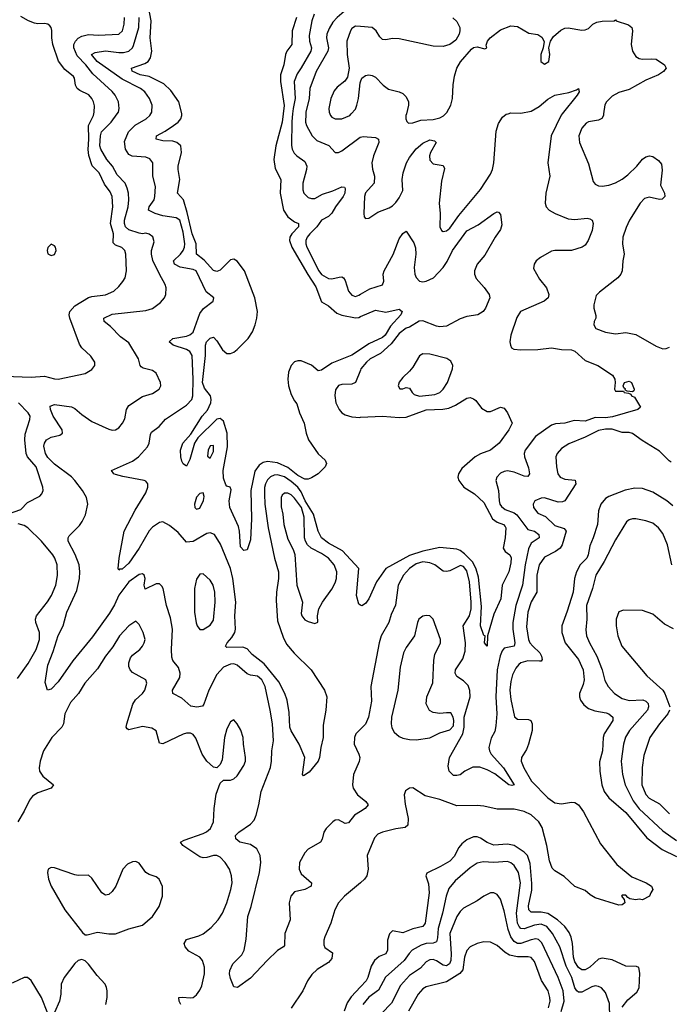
# Model space of a CAD drawing. Header units: inches. Extents: x 1649636 to 1815363, y 506543 to 641975.
# Tile 132 of 256: x 1687983 to 1691828, y 584730 to 590556. Entities that reach past the tile are written whole.
import ezdxf

# ---------------------------------------------------------------- set-up
doc = ezdxf.new("R2010")
doc.units = ezdxf.units.IN
doc.header["$MEASUREMENT"] = 0
for name, color, linetype in [('B6588', 7, 'Continuous'), ('B6589', 7, 'Continuous'), ('B6598', 7, 'Continuous'), ('B6599', 7, 'Continuous')]:
    doc.layers.add(name, color=color, linetype=linetype)

msp = doc.modelspace()

# ---------------------------------------------------------------- linework, layer by layer
at = {"layer": 'B6588', "color": 5}
for points, elevation in [([(1687892.2, 588447.8), (1688050, 588440.9), (1688130, 588447.5), (1688190, 588431), (1688210, 588430.2), (1688370, 588463.6), (1688410, 588486), (1688427.6, 588510), (1688427.8, 588530), (1688404.9, 588564.9), (1688350, 588614.8), (1688336.3, 588636.3), (1688280.4, 588790), (1688276.4, 588810), (1688279.5, 588830), (1688310, 588863.8), (1688390, 588912.1), (1688410, 588919.5), (1688491.6, 588928.4), (1688539.7, 588950), (1688570, 588976.9), (1688593.5, 589006.5), (1688607.9, 589030), (1688616.2, 589070), (1688610.7, 589170), (1688604.5, 589190), (1688587.9, 589207.9), (1688550, 589222.3), (1688536.7, 589236.7), (1688537.4, 589290), (1688521.5, 589350), (1688533.9, 589450), (1688529.9, 589510), (1688517.8, 589537.8), (1688484.2, 589584.2), (1688452.8, 589650), (1688412.5, 589692.5), (1688392, 589752), (1688388.4, 589788.4), (1688393.1, 589850), (1688389.9, 589930), (1688419.5, 589990), (1688422.1, 590000)], 380), ([(1690000, 585872.2), (1689965.8, 585850), (1689930, 585805.1), (1689910, 585801.1), (1689870, 585822.7), (1689850, 585819.8), (1689836.5, 585810), (1689797.2, 585770), (1689783.8, 585750), (1689772.6, 585707.4), (1689763.1, 585690), (1689690.7, 585649.3), (1689670, 585627.6), (1689639.8, 585570), (1689637.7, 585530), (1689650, 585503.2), (1689710.5, 585450), (1689708.2, 585430), (1689670.6, 585410), (1689610, 585396.2), (1689588.3, 585370), (1689577.4, 585330), (1689584.7, 585230), (1689552.5, 585150), (1689550, 585079), (1689544, 585070), (1689510, 585048.2), (1689448.7, 584990), (1689350, 584885.1), (1689272, 584830), (1689250, 584833.2), (1689230, 584884), (1689225.3, 584910), (1689227.1, 584930), (1689245.3, 584970), (1689297, 585023), (1689311.5, 585050), (1689323.3, 585116.7), (1689333.4, 585250), (1689353.9, 585310), (1689402.6, 585510), (1689410.4, 585570), (1689407.1, 585610), (1689386.8, 585650), (1689350, 585675.6), (1689287, 585690), (1689263, 585710), (1689261.3, 585730), (1689280.7, 585750), (1689350, 585795.8), (1689370, 585820.9), (1689383.4, 585850), (1689399.3, 585910), (1689413, 585990), (1689468, 586132), (1689474.5, 586170), (1689475.4, 586230), (1689485.8, 586290), (1689479.9, 586390), (1689466.5, 586470), (1689435.5, 586610), (1689417.3, 586650), (1689390, 586671.4), (1689350, 586677.3), (1689330, 586685), (1689270, 586736.5), (1689250, 586744.1), (1689230, 586743.4), (1689190, 586725.2), (1689150, 586682), (1689102.6, 586590), (1689073.8, 586506.2), (1689065.7, 586494.3), (1689032, 586488), (1688995.5, 586495.5), (1688942.1, 586542.1), (1688889.8, 586569.8), (1688888.5, 586590), (1688930, 586664), (1688932.8, 586690), (1688922.4, 586722.4), (1688890, 586765.2), (1688884.1, 586784.1), (1688881.1, 586830), (1688887.2, 586950), (1688876.4, 587016.4), (1688853, 587090), (1688831.6, 587190), (1688824.8, 587204.8), (1688810, 587218.8), (1688790, 587218.9), (1688725.9, 587185.9), (1688720.4, 587210), (1688725.4, 587250), (1688719.5, 587270), (1688710, 587276.9), (1688690, 587274.5), (1688630, 587230.7), (1688570, 587150.5), (1688545, 587095), (1688514.4, 587045.6), (1688414.3, 586905.7), (1688297.4, 586762.6), (1688210, 586637.6), (1688170, 586594.7), (1688147.3, 586590), (1688134.7, 586634.7), (1688150, 586736.3), (1688181.2, 586818.8), (1688210, 586912.7), (1688239.8, 586970), (1688261.5, 587050), (1688320.5, 587179.5), (1688336.5, 587250), (1688339.1, 587290), (1688334.5, 587330), (1688311.8, 587391.8), (1688269, 587470), (1688269.8, 587490), (1688276.8, 587503.2), (1688336.8, 587563.2), (1688353.7, 587586.3), (1688372.4, 587627.6), (1688386.8, 587690), (1688378, 587730), (1688354.8, 587770), (1688310, 587830.8), (1688290, 587851.6), (1688190, 587926.9), (1688150, 587966.5), (1688135.2, 587990), (1688126.8, 588033.3), (1688129.3, 588050.7), (1688141, 588070), (1688170, 588086.7), (1688221.2, 588098.8), (1688235.6, 588110), (1688234.6, 588130), (1688180.8, 588210), (1688165, 588250), (1688164, 588270), (1688190, 588279.3), (1688290, 588266.2), (1688310, 588256.5), (1688350, 588221.3), (1688410, 588179.6), (1688510, 588132.7), (1688530, 588128.4), (1688550, 588130.5), (1688570, 588142), (1688591.7, 588168.3), (1688604.6, 588195.4), (1688616.1, 588250), (1688630, 588274.6), (1688710, 588327.7), (1688770, 588344.9), (1688809.6, 588370), (1688819.2, 588390), (1688817.4, 588410), (1688790, 588465.3), (1688770, 588480.2), (1688714.5, 588494.5), (1688702.7, 588502.7), (1688696.8, 588510), (1688687.1, 588550), (1688630, 588643.5), (1688580.5, 588680.5), (1688521, 588741), (1688482.9, 588770), (1688480.7, 588790), (1688530, 588813.4), (1688730, 588835.2), (1688770, 588847.1), (1688817.3, 588882.7), (1688839.6, 588910), (1688848.2, 588930), (1688849.7, 588970), (1688845.1, 588990), (1688809.7, 589050), (1688771.6, 589131.6), (1688763.1, 589170), (1688764, 589190), (1688778.2, 589241.8), (1688771.2, 589271.2), (1688750, 589286.9), (1688730, 589293.3), (1688710, 589289.5), (1688690, 589293.6), (1688630, 589313.8), (1688608.8, 589330), (1688603.2, 589350), (1688603.7, 589370), (1688624.3, 589450), (1688628.8, 589490), (1688626.9, 589530), (1688620.2, 589560.2), (1688606.9, 589590), (1688559.2, 589639.2), (1688531.9, 589690), (1688498.1, 589730), (1688463.6, 589790), (1688456.7, 589810), (1688460.5, 589870), (1688467.5, 589892.5), (1688524.3, 589950), (1688560.5, 590000)], 360), ([(1690000, 587091.7), (1689990, 587097.2), (1689977.6, 587150), (1689989.9, 587310), (1689894.3, 587414.3), (1689810, 587459.9), (1689770, 587491.5), (1689750.6, 587530), (1689721.4, 587630), (1689672.1, 587710), (1689650, 587762.5), (1689628.6, 587790), (1689590, 587824.6), (1689550, 587851.7), (1689510, 587862.5), (1689490, 587860.9), (1689468.3, 587851.7), (1689450, 587833.3), (1689438.2, 587810), (1689432.4, 587787.6), (1689431.5, 587748.5), (1689435, 587690), (1689454.8, 587550), (1689490.4, 587370.4), (1689514.7, 587290), (1689514.6, 587250), (1689503.1, 587170), (1689501, 587119), (1689510, 586998.7), (1689541.9, 586901.9), (1689561.5, 586861.5), (1689607.4, 586807.4), (1689708.4, 586710), (1689787.2, 586590), (1689800.3, 586550), (1689795.3, 586470), (1689778.7, 586381.3), (1689780.2, 586310), (1689765.4, 586250), (1689758, 586190), (1689750, 586169.5), (1689695.6, 586104.4), (1689663.1, 586083.1), (1689658, 586090), (1689671.3, 586191.3), (1689636.8, 586270), (1689590, 586348), (1689581.3, 586370), (1689577.4, 586457.4), (1689565.4, 586530), (1689551.6, 586570), (1689517.6, 586637.6), (1689430, 586744.6), (1689359.7, 586799.7), (1689330, 586833.8), (1689303.7, 586843.7), (1689210, 586842), (1689200.4, 586850), (1689212, 586870), (1689239.6, 586900.4), (1689256.7, 586930), (1689260.9, 586950), (1689257.5, 587030), (1689261.9, 587110), (1689244, 587250), (1689230, 587308.6), (1689172.2, 587452.2), (1689135.3, 587510), (1689110, 587521), (1689090, 587515.9), (1689010, 587469.8), (1688970, 587464.2), (1688921.6, 587521.6), (1688870, 587564.1), (1688830, 587586.1), (1688810, 587582), (1688770, 587554.1), (1688748.6, 587531.4), (1688690.1, 587430), (1688630, 587341.5), (1688590, 587305), (1688574.6, 587305.4), (1688570, 587299), (1688566.3, 587310), (1688572.1, 587370), (1688602.4, 587530), (1688665.6, 587654.4), (1688730, 587756.5), (1688741.7, 587790), (1688741.6, 587810), (1688730, 587826), (1688719.3, 587830), (1688592.6, 587852.6), (1688550, 587864.4), (1688539.5, 587870), (1688527, 587890), (1688650, 587944.6), (1688686.6, 587970), (1688740.3, 588030), (1688749.8, 588050), (1688757, 588103), (1688763.4, 588116.6), (1688807.8, 588150), (1688846.4, 588193.6), (1688970, 588275.3), (1689002.7, 588310), (1689008.4, 588331.6), (1689010.3, 588430), (1689003, 588570), (1688990, 588592.9), (1688970, 588604.2), (1688892.4, 588630), (1688867, 588650), (1688889.4, 588670), (1688970, 588684.2), (1688990, 588690.8), (1689010, 588707.5), (1689050, 588817.7), (1689071.6, 588848.4), (1689127.6, 588890), (1689132.3, 588910), (1689086.6, 588946.6), (1689027, 589070), (1689010, 589079.1), (1688932, 589092), (1688898.9, 589110), (1688893.3, 589130), (1688935.6, 589170), (1688951.3, 589190), (1688958.6, 589210), (1688960.2, 589230), (1688950, 589298.4), (1688930, 589369.8), (1688910, 589385), (1688830, 589396.1), (1688785.4, 589410), (1688745.1, 589430), (1688748.9, 589450), (1688779.8, 589490), (1688783.7, 589510), (1688786, 589570), (1688770.9, 589630), (1688770.8, 589710), (1688753.4, 589733.4), (1688730, 589742.8), (1688648.7, 589748.7), (1688630, 589758.9), (1688609.3, 589790), (1688603.3, 589836.7), (1688626.2, 589893.8), (1688666.8, 589933.2), (1688731.1, 589970), (1688753.3, 589990), (1688759.2, 590000)], 340), ([(1690000, 588604.5), (1689950, 588571), (1689830, 588523.9), (1689770, 588483), (1689750, 588479.3), (1689710, 588511.6), (1689650, 588537.6), (1689630, 588537.4), (1689610, 588531.1), (1689589, 588510), (1689573.4, 588470), (1689569.4, 588430), (1689574.3, 588390), (1689590, 588338), (1689610, 588300.5), (1689624.2, 588284.2), (1689638.7, 588230), (1689667.4, 588170), (1689678.9, 588110), (1689693.1, 588070), (1689750, 587988), (1689790.6, 587950), (1689798.4, 587930), (1689790.3, 587910), (1689750.1, 587869.9), (1689710, 587846.6), (1689690, 587838.6), (1689670, 587837), (1689630, 587859.9), (1689570, 587907.5), (1689510, 587934.2), (1689450, 587943.2), (1689423.6, 587936.4), (1689399.6, 587920.4), (1689375, 587885), (1689351, 587770), (1689356, 587604), (1689350, 587478), (1689330, 587419), (1689310, 587415.3), (1689290, 587438), (1689284.4, 587530), (1689278.3, 587558.3), (1689226, 587670), (1689223.5, 587710), (1689234.3, 587774.3), (1689229.5, 587789.5), (1689210, 587795.6), (1689203.6, 587803.6), (1689190, 587844), (1689188, 587890), (1689213.3, 588030), (1689210.9, 588110), (1689190, 588180.2), (1689170, 588196.6), (1689150, 588193.5), (1689037.5, 588082.5), (1689017.5, 588050), (1688990, 587954), (1688970, 587914.5), (1688950, 587929.2), (1688943.5, 587943.5), (1688936.9, 587970), (1688935.1, 588010), (1688948.9, 588050), (1688995.1, 588104.9), (1689062.2, 588210), (1689094.2, 588245.8), (1689114.9, 588290), (1689116.8, 588310), (1689112.4, 588330), (1689076.8, 588376.8), (1689065.9, 588410), (1689083, 588570), (1689082.9, 588630), (1689088.9, 588650), (1689110, 588672.9), (1689130, 588678.3), (1689150, 588656.1), (1689183.2, 588603.2), (1689210, 588581.7), (1689230, 588580.4), (1689250, 588589.1), (1689270, 588605.7), (1689334.6, 588670), (1689360.3, 588710), (1689377.4, 588750), (1689387.1, 588790), (1689389.9, 588830), (1689375.6, 588910), (1689314.6, 589070), (1689270, 589128.6), (1689250, 589140.2), (1689230, 589136.1), (1689170, 589074.5), (1689150, 589066.6), (1689130, 589071.9), (1689074.2, 589134.2), (1689030.5, 589170), (1689027, 589230), (1689004.5, 589290), (1688974.8, 589414.8), (1688951.9, 589490), (1688917.7, 589530), (1688931.1, 589610), (1688920.9, 589670), (1688921.5, 589690), (1688940.4, 589770), (1688936, 589810), (1688914, 589830), (1688890, 589837.8), (1688830, 589840.5), (1688791.3, 589850), (1688792.3, 589870), (1688843.2, 589896.8), (1688892.9, 589930), (1688920.2, 589950), (1688936.8, 589970), (1688942.4, 589990), (1688942, 590000)], 320), ([(1689542.7, 590000), (1689536.7, 589950), (1689500.1, 589810), (1689487.9, 589730), (1689496.2, 589676.2), (1689528.4, 589610), (1689524.6, 589530), (1689544, 589430), (1689570.2, 589390), (1689610, 589361.2), (1689634, 589350), (1689632.9, 589330), (1689593.3, 589290), (1689582.3, 589270), (1689580.7, 589250), (1689594.7, 589210), (1689689, 589049), (1689736.7, 588976.7), (1689770, 588887.3), (1689810, 588863.2), (1689860.8, 588820.8), (1689890, 588808.4), (1689970, 588792.8), (1689990, 588795.2), (1690000, 588799.4)], 320), ([(1689598.5, 590000), (1689594.2, 589954.2), (1689591.2, 589811.2), (1689595.7, 589790), (1689607.1, 589767.1), (1689622.8, 589750), (1689670, 589717.1), (1689682.1, 589690), (1689681.6, 589670), (1689659.8, 589590), (1689658.3, 589550), (1689664.6, 589530), (1689690, 589503.6), (1689710, 589497.6), (1689730, 589498.5), (1689776.4, 589523.6), (1689836.8, 589543.2), (1689890, 589566.9), (1689906.2, 589566.2), (1689910, 589558), (1689907.2, 589530), (1689897.3, 589510), (1689852.4, 589450), (1689830, 589410.8), (1689810, 589392.8), (1689770, 589369.8), (1689741.5, 589330), (1689700.6, 589290), (1689685.2, 589270), (1689677.1, 589250), (1689677.3, 589230), (1689683.6, 589210), (1689753.3, 589070), (1689770, 589048.2), (1689810, 589024.8), (1689830, 589022.7), (1689873.9, 589033.9), (1689890, 589034.8), (1689898.9, 589030), (1689910, 589012.7), (1689930.1, 588950.1), (1689950, 588925.5), (1689970, 588919.3), (1689990, 588925.7), (1690000, 588931.5)], 340), ([(1689676.6, 590000), (1689675.8, 589950), (1689680.2, 589930), (1689713.4, 589870), (1689741.6, 589841.6), (1689812.8, 589812.8), (1689850, 589770.3), (1689870, 589770.2), (1689890, 589779.7), (1689998.1, 589861.9), (1690000, 589862.2)], 360), ([(1689818.4, 590000), (1689822.6, 589990), (1689830, 589980.4), (1689850, 589968.9), (1689890, 589970.2), (1689937.3, 589990), (1689945.9, 590000)], 380), ([(1690000, 588483.4), (1689970, 588409.6), (1689950, 588399.7), (1689890, 588398.7), (1689870, 588391), (1689853, 588367), (1689847.8, 588332.2), (1689853.5, 588290), (1689873.8, 588250), (1689890.2, 588230), (1689910, 588217.6), (1689950, 588205.7), (1689996.5, 588203.5), (1690000, 588203.8)], 340), ([(1687910.8, 587630), (1687990, 587659.2), (1688030, 587699.7), (1688102.3, 587737.7), (1688114.3, 587750), (1688121.5, 587770), (1688119.8, 587790), (1688080.8, 587910), (1688029.6, 587969.6), (1688020.7, 587990), (1688014.1, 588070), (1688015.9, 588104.1), (1688044, 588190), (1688044.4, 588210), (1688033.5, 588230), (1687976.5, 588290)], 380), ([(1687970, 586658.6), (1688033.1, 586746.9), (1688079.6, 586830), (1688100.2, 586890), (1688099.4, 586930), (1688078.4, 586990), (1688076.1, 587010), (1688081.8, 587030), (1688147.6, 587112.4), (1688170.4, 587149.6), (1688197.4, 587210), (1688207.1, 587267.1), (1688203.9, 587330), (1688191.4, 587370), (1688179.4, 587390), (1688111.8, 587470), (1688030.6, 587550.6), (1688010, 587564.5), (1687973.4, 587573.4)], 380), ([(1688936.2, 584730), (1688927.1, 584750), (1688926, 584770), (1688946.4, 584773.6), (1688992.1, 584767.9), (1689010, 584771.4), (1689030, 584786), (1689050, 584814), (1689061.1, 584838.9), (1689077.3, 584910), (1689077.5, 584950), (1689066, 584990), (1689049.7, 585010), (1688984.3, 585044.3), (1688963.1, 585070), (1688956.4, 585090), (1688970, 585113.8), (1689044.4, 585135.6), (1689070, 585148), (1689115.7, 585184.3), (1689158.8, 585230), (1689184.4, 585270), (1689208.8, 585330), (1689233.1, 585410), (1689239.8, 585450), (1689236.4, 585490), (1689224.2, 585530), (1689198.7, 585570), (1689170, 585600.4), (1689150, 585611.7), (1689130, 585610.8), (1689090, 585598.7), (1689070, 585597.2), (1689050, 585602.2), (1688948.5, 585670), (1688934, 585690), (1688957.5, 585702.5), (1689070, 585741.2), (1689089.4, 585750.6), (1689111.6, 585770), (1689129.8, 585810), (1689135, 585890), (1689147, 585973), (1689170, 586038.8), (1689190, 586056.3), (1689230, 586057.6), (1689250, 586065.3), (1689270, 586083.1), (1689310, 586143.8), (1689318.7, 586170), (1689319.8, 586190), (1689307.3, 586270), (1689306.6, 586310), (1689291.9, 586351.9), (1689270, 586389.3), (1689250, 586413.2), (1689230, 586401.2), (1689210, 586359.5), (1689195.6, 586310), (1689182.2, 586177.8), (1689170, 586149.2), (1689150, 586129.4), (1689130, 586133.3), (1689090, 586169.8), (1689064.1, 586210), (1689025.4, 586305.4), (1689010, 586327.3), (1688995, 586335), (1688970, 586334.7), (1688950, 586328), (1688830, 586271), (1688810, 586275.1), (1688790, 586349.3), (1688764.5, 586364.5), (1688710, 586373.3), (1688630, 586353.6), (1688620.1, 586360.1), (1688613.6, 586370), (1688616.8, 586390), (1688652.7, 586507.3), (1688668.2, 586531.8), (1688709.8, 586570), (1688723.8, 586590), (1688735.9, 586630), (1688730, 586651.1), (1688650, 586694), (1688636.8, 586710), (1688629.8, 586730), (1688629.8, 586750.2), (1688639.3, 586780.7), (1688650, 586795.8), (1688693.3, 586830), (1688709.6, 586850), (1688720.7, 586870), (1688725.1, 586890), (1688713, 586930), (1688690, 586978), (1688670, 586996.9), (1688630, 586969.8), (1688574, 586910), (1688534.5, 586845.5), (1688490, 586789.7), (1688443.9, 586716.1), (1688369.2, 586630.8), (1688331.5, 586570), (1688283.8, 586516.2), (1688250.8, 586450), (1688242.7, 586390), (1688232.4, 586370), (1688172.9, 586310), (1688124.4, 586230), (1688103.7, 586170), (1688098, 586130), (1688100.2, 586110), (1688120.3, 586080.3), (1688183.1, 586030), (1688170.3, 586010), (1688090, 585981.5), (1688058.6, 585961.4), (1688041.1, 585938.9), (1688010, 585872.6), (1687971.1, 585810)], 380), ([(1690000, 586357.8), (1689972.2, 586330), (1689964.9, 586310), (1689963.1, 586270), (1689991, 586211), (1689995.9, 586190), (1689992.9, 586167.1), (1689959, 586090), (1689952.9, 586030), (1689957.4, 586010), (1689983.1, 585970), (1690000, 585956.5)], 360), ([(1690000, 585449.5), (1689906.2, 585370), (1689871.1, 585330), (1689849, 585290), (1689825.7, 585210), (1689789.5, 585130.5), (1689783.5, 585110), (1689783.3, 585083.3), (1689790, 585066.5), (1689834.6, 585034.6), (1689830, 585000.7), (1689810, 584977.6), (1689744.4, 584935.6), (1689712.6, 584907.4), (1689687.5, 584870), (1689658.3, 584810), (1689590, 584708.3)], 380), ([(1688492, 584730), (1688500.2, 584770), (1688501.5, 584810), (1688496.8, 584830), (1688489.8, 584850), (1688440.8, 584900.8), (1688390, 584968), (1688370, 584987.6), (1688350, 584996.2), (1688330, 584989.6), (1688310, 584971.6), (1688245.7, 584890), (1688228.9, 584850), (1688226.3, 584790), (1688218.9, 584750), (1688190, 584681.2)], 420), ([(1688150, 584675.3), (1688113, 584770), (1688050, 584871.8), (1688030, 584889.6), (1688010, 584888.2), (1687942.1, 584857.9), (1687830, 584832.4), (1687799.5, 584839.5), (1687730, 584890.9), (1687710, 584895.1), (1687690, 584888), (1687670.4, 584870), (1687657.4, 584850), (1687651.8, 584830), (1687651.8, 584810), (1687659.6, 584790), (1687684, 584744), (1687738, 584610)], 420), ([(1690000, 584834), (1689944.5, 584775.5), (1689920.8, 584739.2), (1689903.8, 584690)], 420)]:
    msp.add_lwpolyline(points, dxfattribs=dict(at, elevation=elevation))
for points, elevation in [([(1688170, 589229.2), (1688150, 589208.7), (1688145.3, 589190), (1688150, 589171.3), (1688170, 589161.6), (1688190, 589167.3), (1688199.3, 589190), (1688195.1, 589210), (1688190, 589219)], 420), ([(1689130, 588036), (1689110, 588034), (1689098, 588010), (1689094, 587974), (1689110, 587962), (1689130, 588001)], 340), ([(1689070, 587757.2), (1689050, 587753.6), (1689030, 587731.5), (1689017.2, 587690), (1689019.6, 587670), (1689030, 587660.2), (1689050, 587666.4), (1689070.9, 587710.9), (1689074.5, 587734.5)], 340), ([(1689570, 587754.7), (1689550, 587754.5), (1689536.9, 587743.1), (1689530.1, 587729.9), (1689530, 587674.8), (1689541, 587630), (1689545.7, 587570), (1689570, 587482), (1689602.5, 587422.5), (1689611.9, 587391.9), (1689622.7, 587210), (1689656.5, 587110), (1689650, 587042), (1689653, 587030), (1689670, 587006.4), (1689690, 586995.5), (1689730, 586984.7), (1689748, 586992), (1689745.2, 587030), (1689753.6, 587070), (1689774.7, 587110), (1689830, 587187), (1689850, 587224.9), (1689858.4, 587250), (1689859.9, 587290), (1689843.7, 587330), (1689810, 587369.8), (1689770, 587397.2), (1689709.2, 587429.2), (1689685.7, 587450), (1689674, 587470), (1689669.8, 587489.8), (1689667.4, 587612.6), (1689650.7, 587670), (1689610, 587725.4), (1689590, 587744.5)], 360), ([(1689070, 587278), (1689050, 587276), (1689030, 587245.6), (1689017.9, 587190), (1689018.3, 587050), (1689027.8, 586987.8), (1689033.7, 586970), (1689049.1, 586949.1), (1689070, 586948.8), (1689110, 586974.4), (1689130, 587004), (1689140.3, 587110), (1689137.3, 587170), (1689127.7, 587210), (1689110, 587240.5)], 360), ([(1688670, 585575.3), (1688650, 585574.2), (1688620.6, 585559.4), (1688593.6, 585530), (1688551.4, 585428.6), (1688530, 585398), (1688510, 585380.5), (1688490, 585376.3), (1688470, 585389.7), (1688410, 585477.2), (1688390, 585494.5), (1688330, 585492.3), (1688310, 585496.1), (1688190, 585537.6), (1688170, 585539.3), (1688150.7, 585529.3), (1688148, 585510), (1688153.7, 585470), (1688170.3, 585430), (1688250, 585288.5), (1688355.1, 585155.1), (1688370, 585142), (1688381.6, 585141.6), (1688443.6, 585156.4), (1688510, 585146.7), (1688550, 585148.2), (1688630, 585177.7), (1688710, 585199.1), (1688770, 585250.3), (1688807.9, 585310), (1688829, 585370), (1688828.3, 585428.3), (1688808.2, 585470), (1688790, 585484.8), (1688750, 585497.8), (1688730, 585509.8), (1688690, 585565.7)], 420)]:
    msp.add_lwpolyline(points, close=True, dxfattribs=dict(at, elevation=elevation))
at = {"layer": 'B6589', "color": 5}
for points, elevation in [([(1688942, 590000), (1688941.6, 590010), (1688925.6, 590070), (1688878.1, 590138.1), (1688836.2, 590176.2), (1688750, 590220.4), (1688695.8, 590230), (1688648, 590252), (1688644.2, 590270), (1688723.5, 590296.5), (1688742.9, 590310), (1688756.9, 590330), (1688764.8, 590370), (1688756.3, 590450), (1688760.6, 590550), (1688719.1, 590770)], 320), ([(1690000, 590660.9), (1689999.5, 590660.5), (1689931.7, 590628.3), (1689862.7, 590570), (1689837.3, 590542.7), (1689815.4, 590504.6), (1689801.3, 590470), (1689798.8, 590450), (1689811.4, 590390), (1689807.2, 590370), (1689738.7, 590250), (1689701.2, 590150), (1689697.1, 590090), (1689676.8, 590010), (1689676.6, 590000)], 360), ([(1689726.4, 590590), (1689711.9, 590550), (1689696.1, 590463.9), (1689698.7, 590430), (1689710.6, 590390), (1689706.3, 590370), (1689650, 590270.8), (1689624.7, 590235.3), (1689608.5, 590190), (1689612.7, 590090), (1689601.4, 590030), (1689598.5, 590000)], 340), ([(1688422.1, 590000), (1688424.7, 590010), (1688426, 590046), (1688420.7, 590070), (1688410.8, 590090), (1688391.8, 590111.8), (1688338.3, 590138.3), (1688323.4, 590150), (1688314.1, 590170), (1688308.1, 590210), (1688301, 590221), (1688250, 590262.3), (1688212, 590312), (1688178.7, 590410), (1688172.8, 590450), (1688172.8, 590492.8), (1688169.8, 590510), (1688160.6, 590520.6), (1688150, 590529.8), (1688130, 590533.8), (1688090, 590531.1), (1688070, 590536), (1688035.1, 590550), (1687990, 590576.2)], 380), ([(1688560.5, 590000), (1688567.7, 590010), (1688572, 590030), (1688567.3, 590070), (1688549, 590109), (1688531.1, 590131.1), (1688415.4, 590235.4), (1688375.4, 590290), (1688323.4, 590343.5), (1688303.9, 590390), (1688304.5, 590410), (1688312.5, 590430), (1688330, 590447.5), (1688350, 590459), (1688390, 590467.9), (1688450, 590465.4), (1688569.1, 590470.9), (1688591.9, 590490), (1688601.4, 590530), (1688603.2, 590570)], 360), ([(1688759.2, 590000), (1688765.1, 590010), (1688766.4, 590050), (1688750.8, 590090), (1688722.9, 590130), (1688698.4, 590150), (1688590, 590204.3), (1688442.1, 590310), (1688408.4, 590350), (1688430, 590362.8), (1688490, 590371.8), (1688570, 590362), (1688596.9, 590363.1), (1688628.8, 590371.2), (1688649.8, 590390), (1688655.9, 590404.1), (1688687.7, 590510), (1688690.3, 590570)], 340), ([(1689620.9, 590570), (1689595.1, 590490), (1689593.9, 590410), (1689565.1, 590370), (1689556.8, 590350), (1689547.3, 590290), (1689526.8, 590230), (1689526.7, 590190), (1689548.4, 590048.4), (1689542.7, 590000)], 320), ([(1690000, 590516.3), (1689970, 590518.8), (1689950, 590503.5), (1689941, 590490), (1689920.2, 590430), (1689922, 590350), (1689933.6, 590270), (1689924.4, 590215.6), (1689907.8, 590192.2), (1689862.7, 590157.3), (1689844.2, 590135.8), (1689824.5, 590090), (1689812.4, 590030), (1689814.3, 590010), (1689818.4, 590000)], 380), ([(1689945.9, 590000), (1689970, 590027.9), (1689979.1, 590050), (1689988.5, 590090), (1689998, 590182), (1690000, 590187.8)], 380)]:
    msp.add_lwpolyline(points, dxfattribs=dict(at, elevation=elevation))
at = {"layer": 'B6598', "color": 5}
for points, elevation in [([(1691193.7, 590000), (1691187.5, 589992.5), (1691128.3, 589870), (1691109.3, 589710), (1691121.1, 589630), (1691098.3, 589530), (1691093.4, 589470), (1691098.8, 589450), (1691116.5, 589430), (1691151.8, 589410), (1691230, 589378.6), (1691270, 589374.6), (1691342.4, 589382.4), (1691358.3, 589378.3), (1691370.7, 589370), (1691377.3, 589350), (1691372.2, 589310), (1691348.8, 589250), (1691330, 589221.6), (1691313.4, 589210), (1691249, 589191), (1691150.1, 589189.9), (1691130, 589186), (1691065.2, 589150), (1691040.8, 589130), (1691027.7, 589110), (1691025.1, 589085.1), (1691060.2, 589020.2), (1691101.5, 588970), (1691115.2, 588930), (1691111.8, 588910), (1691087.7, 588890), (1690948.4, 588830), (1690925.7, 588794.3), (1690890.1, 588690), (1690884.4, 588650), (1690887.7, 588630), (1690895.1, 588615.1), (1690907.2, 588607.2), (1690950, 588602.2), (1691050, 588605.5), (1691130, 588614.2), (1691190, 588605), (1691250, 588603.5), (1691270, 588595.5), (1691330, 588539.7), (1691405.5, 588510), (1691492.3, 588452.3), (1691504.9, 588430), (1691507.4, 588410), (1691503, 588370), (1691510, 588358.8), (1691558, 588358), (1691562, 588350), (1691586.8, 588346.8), (1691599.8, 588339.8), (1691604.7, 588330), (1691622, 588322), (1691656.9, 588263.1), (1691642, 588250), (1691492.5, 588207.5), (1691450, 588200.2), (1691390, 588202.2), (1691330, 588181.6), (1691265.1, 588185.1), (1691210, 588170), (1691154, 588166), (1691130, 588157.7), (1691036.8, 588090), (1690975.3, 588010), (1690968.7, 587990), (1690971, 587970), (1690994.3, 587905.7), (1691001.3, 587870), (1690990, 587854.3), (1690970, 587855.4), (1690910, 587879.3), (1690870, 587887.9), (1690850, 587883.7), (1690830, 587872.6), (1690807.2, 587850), (1690802, 587830), (1690817.3, 587770), (1690821.6, 587710), (1690826.1, 587690), (1690835.2, 587675.2), (1690857.4, 587657.4), (1690910, 587638.2), (1690926.7, 587626.7), (1690990, 587540.7), (1691031.3, 587530), (1691056, 587510), (1691058.5, 587490), (1691010, 587459.7), (1690994.3, 587425.7), (1690974.2, 587330), (1690959.5, 587210), (1690920.4, 587090), (1690901.6, 586990), (1690901.5, 586950), (1690913.3, 586870), (1690910.2, 586850), (1690850, 586837.4), (1690838.2, 586821.8), (1690826.8, 586793.2), (1690810, 586709), (1690800.5, 586550), (1690806.9, 586450), (1690801.7, 586378.3), (1690795.3, 586344.7), (1690774.2, 586305.8), (1690759.8, 586250), (1690763.2, 586230), (1690773.3, 586210), (1690847.5, 586130), (1690910.4, 586029.6), (1690895.8, 586024.2), (1690879.3, 586030), (1690794.7, 586094.7), (1690750, 586118.4), (1690707.1, 586132.9), (1690666, 586134), (1690618, 586110), (1690590, 586089), (1690570, 586084), (1690550, 586085.2), (1690526, 586110), (1690519.3, 586139.3), (1690526.9, 586190), (1690605.5, 586330), (1690613.4, 586370), (1690614.2, 586430), (1690648.9, 586550), (1690648.2, 586588.2), (1690636.8, 586616.8), (1690610, 586643.9), (1690571.1, 586670), (1690561.6, 586690), (1690562.8, 586710), (1690606.1, 586773.9), (1690620.3, 586819.7), (1690621.2, 586870), (1690608.1, 586970), (1690644.8, 587030), (1690655.7, 587070), (1690656.4, 587110), (1690645.9, 587230), (1690630, 587295), (1690610, 587320.9), (1690593.1, 587326.9), (1690530, 587295.5), (1690510, 587291.2), (1690490, 587293.6), (1690440.3, 587330), (1690410, 587343.4), (1690370, 587348.1), (1690330, 587337.5), (1690291.3, 587310), (1690255.1, 587270), (1690223.2, 587210), (1690207.6, 587092.4), (1690182.5, 587037.5), (1690167.7, 586990), (1690123.5, 586910), (1690111.6, 586870), (1690061.2, 586610), (1690064.6, 586524.6), (1690048.5, 586430), (1690030, 586387.8), (1690000, 586357.8)], 360), ([(1690000, 589862.2), (1690015.2, 589864.8), (1690090, 589859.1), (1690107.6, 589850), (1690109.1, 589829.1), (1690077.2, 589750), (1690068.3, 589710), (1690072, 589672), (1690084, 589630), (1690081.1, 589590), (1690030, 589531.2), (1690024.5, 589510), (1690020.5, 589410), (1690022.8, 589390), (1690030, 589381), (1690050, 589383), (1690102, 589418), (1690170, 589443.2), (1690190, 589454.3), (1690210, 589474.3), (1690230, 589502.3), (1690250, 589546), (1690247.9, 589610), (1690253.9, 589650), (1690272.7, 589710), (1690290, 589742), (1690330, 589791.8), (1690370, 589826), (1690410, 589845.3), (1690439, 589839), (1690447.3, 589830), (1690414.9, 589770), (1690409.3, 589750), (1690410, 589726), (1690430, 589703), (1690490, 589693.4), (1690496.7, 589676.7), (1690479.4, 589600.6), (1690465.4, 589470), (1690471.6, 589410), (1690470.4, 589330.4), (1690480.7, 589310), (1690490, 589303), (1690510, 589307), (1690530, 589323.7), (1690581.7, 589398.3), (1690710, 589552.2), (1690770, 589643.1), (1690781.2, 589670), (1690789.8, 589710.2), (1690802.8, 589897.2), (1690818, 589942), (1690840.5, 589979.5), (1690863.3, 589996.7), (1690874, 590000)], 360), ([(1690271.9, 590000), (1690269.3, 589990), (1690268.3, 589970), (1690274.1, 589954.1), (1690285.1, 589945.1), (1690310, 589946), (1690358.3, 589961.7), (1690430, 589965.3), (1690470, 589975.7), (1690491.6, 589988.4), (1690503.7, 590000)], 380), ([(1691439.5, 590000), (1691438.2, 589990), (1691428.4, 589971.6), (1691410, 589961.8), (1691350, 589952.8), (1691335.9, 589944.1), (1691310, 589914), (1691292.6, 589870), (1691295.8, 589830), (1691350, 589704), (1691378.3, 589598.3), (1691390, 589583.8), (1691410, 589573.4), (1691431.4, 589571.4), (1691470, 589576.5), (1691510, 589590.2), (1691550, 589612.8), (1691582.2, 589637.8), (1691635.3, 589690), (1691670, 589731.6), (1691690, 589745.7), (1691712, 589750), (1691730, 589746), (1691763.9, 589723.9), (1691781.1, 589701.1), (1691787, 589667), (1691776.5, 589576.5), (1691800.3, 589530), (1691802.6, 589510), (1691786.3, 589493.7), (1691770, 589492.1), (1691710, 589506.4), (1691682.2, 589497.8), (1691655.5, 589470), (1691593.3, 589370), (1691572.5, 589327.5), (1691553.1, 589270), (1691550.8, 589230.8), (1691560.2, 589170), (1691552.6, 589130), (1691548.9, 589070), (1691541.1, 589050), (1691523.7, 589030), (1691414.9, 588945.1), (1691396, 588924), (1691381.7, 588870), (1691382.3, 588850), (1691394.2, 588805.8), (1691393, 588790), (1691383, 588770), (1691381.6, 588750), (1691394, 588730), (1691450, 588707.4), (1691510, 588698.4), (1691570, 588704.6), (1691630, 588693.4), (1691750, 588624.6), (1691790, 588609), (1691810, 588610.2), (1691830, 588618.5)], 380), ([(1690000, 588931.5), (1690055.8, 588964.2), (1690131.5, 588988.5), (1690138.9, 589010), (1690135.4, 589050), (1690140.7, 589070), (1690193.4, 589166.6), (1690230, 589258.9), (1690250, 589291.8), (1690270, 589305.5), (1690315.3, 589235.3), (1690325.9, 589205.9), (1690328.7, 589168.7), (1690318.7, 589090), (1690322.9, 589050), (1690330, 589030.3), (1690350.1, 589010.1), (1690370, 589005.5), (1690390, 589008.6), (1690431.5, 589028.5), (1690490, 589090.7), (1690514.3, 589125.7), (1690545.8, 589190), (1690630, 589308.1), (1690696.5, 589343.5), (1690790, 589410.2), (1690810, 589419.3), (1690817.6, 589417.6), (1690830, 589404.7), (1690836.7, 589343.3), (1690830, 589315.3), (1690797.3, 589270), (1690736.9, 589163.1), (1690690, 589109.5), (1690674.9, 589070), (1690675.8, 589050), (1690685.2, 589025.2), (1690732.6, 588972.6), (1690762.6, 588930), (1690765.3, 588910), (1690739.5, 588850), (1690726.4, 588830), (1690694.8, 588810), (1690630, 588800.2), (1690590, 588786.8), (1690510, 588743.9), (1690470, 588739.5), (1690450, 588742.9), (1690370, 588775.4), (1690348.2, 588771.8), (1690290, 588736.9), (1690270, 588730.9), (1690230, 588698.8), (1690181.9, 588638.1), (1690118.5, 588581.5), (1690057.7, 588550), (1690036.6, 588530), (1690002.7, 588490), (1690000, 588483.4)], 340), ([(1690000, 588799.4), (1690090, 588837.4), (1690150, 588826.4), (1690230, 588843.7), (1690246.4, 588830), (1690238.2, 588810), (1690177.7, 588742.3), (1690145.4, 588690), (1690130, 588675.4), (1690050, 588638), (1690000, 588604.5)], 320), ([(1690000, 588203.8), (1690130, 588211.3), (1690230, 588202.5), (1690270, 588205.3), (1690390, 588248.7), (1690488.4, 588251.6), (1690522.4, 588257.6), (1690563.6, 588276.4), (1690630, 588316.4), (1690650, 588320.5), (1690670, 588314), (1690683.8, 588303.8), (1690717.5, 588257.5), (1690750, 588237.3), (1690770, 588238), (1690830, 588263), (1690850, 588257.3), (1690870.6, 588230), (1690898.8, 588170), (1690878, 588130), (1690820.9, 588050), (1690770, 588009.8), (1690710, 587988.2), (1690679.3, 587970), (1690600, 587900), (1690581.4, 587870), (1690577, 587850), (1690582.2, 587830), (1690612.2, 587790), (1690675.3, 587750), (1690730, 587698.7), (1690782.7, 587602.7), (1690810, 587584.2), (1690847.4, 587570), (1690856.7, 587556.7), (1690860.8, 587550), (1690857.3, 587490), (1690844.2, 587430), (1690857, 587410), (1690884.4, 587390), (1690892.4, 587372.4), (1690890, 587342), (1690877.6, 587290), (1690839.6, 587210), (1690830.2, 587130), (1690790, 587038), (1690752.4, 586910), (1690750, 586848.7), (1690735.3, 586870), (1690738, 586910), (1690730, 586913.2), (1690710.8, 586970), (1690715.8, 587084.2), (1690698.1, 587258.1), (1690685.2, 587305.2), (1690666.1, 587346.1), (1690616.8, 587396.8), (1690590, 587415.4), (1690570, 587423.2), (1690470, 587434), (1690370, 587412.5), (1690290, 587385.5), (1690150, 587308.6), (1690094.5, 587230), (1690050, 587129.6), (1690030, 587101.6), (1690007.6, 587087.6), (1690000, 587091.7)], 340), ([(1691839.3, 587939.3), (1691826.6, 587946.6), (1691770, 588003), (1691666.8, 588066.8), (1691610, 588108.2), (1691590, 588114.6), (1691550, 588114.8), (1691490, 588133.7), (1691450, 588133.3), (1691410, 588125.4), (1691330, 588085.9), (1691232.6, 588047.4), (1691190, 588019.7), (1691164.4, 587990), (1691157.3, 587970), (1691160.2, 587910), (1691168.6, 587870), (1691183.2, 587850), (1691210, 587837), (1691272, 587832), (1691275.4, 587810), (1691210.1, 587709.9), (1691197, 587703), (1691170, 587701.6), (1691090, 587727.1), (1691070, 587726), (1691031.5, 587710), (1691022.7, 587690), (1691024.8, 587670), (1691050, 587637.2), (1691096.2, 587616.2), (1691150, 587563), (1691205.2, 587545.2), (1691217.4, 587530), (1691194.5, 587450), (1691181.3, 587430), (1691155.3, 587410), (1691090, 587375.9), (1691058.2, 587330), (1691043.8, 587270), (1691044.8, 587170), (1691010, 587112), (1690990.1, 587049.9), (1690983.8, 586963.8), (1690994.7, 586890), (1691003.6, 586870), (1691019.6, 586850), (1691061, 586810), (1691072.6, 586790), (1691076.6, 586770), (1691070, 586761.8), (1691059.5, 586760.5), (1690990, 586763.8), (1690950, 586750.9), (1690938.4, 586741.6), (1690919.9, 586720.1), (1690900.5, 586679.5), (1690890, 586640.9), (1690884.5, 586590), (1690890, 586533.4), (1690912.1, 586432.1), (1690930, 586418.2), (1690995.7, 586415.7), (1691009.3, 586409.3), (1691016.6, 586390), (1691017.5, 586350), (1690995.7, 586270), (1690982.7, 586237.3), (1690953.6, 586190), (1690952.1, 586170), (1690968.1, 586130), (1691013.4, 586050), (1691110, 585952.1), (1691150, 585923.3), (1691190, 585917.2), (1691250, 585927.3), (1691270, 585925), (1691290, 585911.5), (1691319.4, 585870), (1691420.1, 585680.1), (1691518, 585558), (1691605.7, 585485.7), (1691690.5, 585450), (1691722.8, 585430), (1691731, 585409), (1691718, 585390), (1691711.3, 585370), (1691670.4, 585349.6), (1691650, 585352.7), (1691629.3, 585349.3), (1691595.3, 585355.3), (1691582, 585362), (1691570, 585375.3), (1691550, 585375.3), (1691546, 585370), (1691562, 585350), (1691564.7, 585330), (1691550, 585319), (1691530, 585318), (1691390, 585361.3), (1691359.2, 585379.2), (1691330, 585404.5), (1691270, 585427.3), (1691206.5, 585486.5), (1691150, 585519.7), (1691135.4, 585535.4), (1691119.3, 585579.3), (1691103.5, 585670), (1691076.2, 585776.2), (1691056.2, 585810), (1691010, 585850.8), (1690970, 585871.8), (1690910, 585885.8), (1690810, 585884.9), (1690730, 585903.1), (1690690, 585907.2), (1690570, 585904.6), (1690470, 585942), (1690383.6, 585963.6), (1690310, 586011.8), (1690290, 586009.4), (1690266.7, 585993.3), (1690259.3, 585970), (1690264.6, 585915.4), (1690282.2, 585830), (1690280.2, 585790), (1690264.2, 585775.8), (1690210, 585769), (1690131, 585749), (1690103.7, 585736.3), (1690083.8, 585716.2), (1690039.5, 585610), (1690045.3, 585530), (1690038, 585490), (1690024.2, 585470), (1690000, 585449.5)], 380), ([(1691850, 587679.8), (1691814.5, 587710), (1691730, 587761.4), (1691670, 587781.7), (1691624.7, 587784.7), (1691567, 587773), (1691470, 587735.8), (1691450, 587723.5), (1691423.8, 587690), (1691410.1, 587649.9), (1691403.1, 587570), (1691377.9, 587490), (1691357.7, 587442.3), (1691348.1, 587390), (1691340.7, 587370), (1691301.6, 587330), (1691279.8, 587290), (1691267.9, 587250), (1691258.6, 587170), (1691224, 587056), (1691192.3, 586970), (1691191.6, 586930), (1691212.2, 586870), (1691290.4, 586770.4), (1691318.6, 586710), (1691324.5, 586650), (1691318, 586622), (1691296.8, 586570), (1691296.5, 586550), (1691302.6, 586530), (1691322.4, 586502.4), (1691350, 586480.6), (1691386.7, 586466.7), (1691454.9, 586454.9), (1691469.5, 586449.5), (1691494, 586430), (1691493.2, 586410), (1691442.7, 586330), (1691436.8, 586310), (1691432.5, 586230), (1691414.2, 586165.8), (1691416.3, 586110), (1691429.1, 586030), (1691441.8, 585990), (1691470, 585951.6), (1691570, 585865.3), (1691695.8, 585715.8), (1691786.4, 585646.4), (1691870, 585606)], 420), ([(1691844, 587330), (1691817.8, 587450), (1691790, 587516.3), (1691765.1, 587550), (1691730, 587577.7), (1691690, 587591.1), (1691630, 587602.7), (1691610, 587602.7), (1691590, 587596.4), (1691575.6, 587584.4), (1691510, 587478.3), (1691442.9, 587350), (1691393, 587270), (1691372.7, 587190), (1691337.3, 587090), (1691339.2, 587010), (1691334.6, 586945.4), (1691338.9, 586910), (1691355.8, 586870), (1691399.5, 586790), (1691430.1, 586710), (1691446.9, 586646.9), (1691467, 586610), (1691503.9, 586570), (1691550, 586539.8), (1691590, 586529), (1691671.2, 586531.2), (1691690, 586524.9), (1691702.9, 586510), (1691705.5, 586490), (1691699, 586470), (1691593.5, 586350), (1691568.6, 586311.4), (1691558.1, 586270), (1691544.3, 586170), (1691550.6, 586090), (1691567.6, 586030), (1691613.8, 585933.8), (1691650, 585887.5), (1691790, 585757.4), (1691870, 585699.5)], 440), ([(1691853.1, 586953.1), (1691799.5, 586979.5), (1691730, 587039.7), (1691670, 587061.5), (1691557.1, 587062.9), (1691530, 587052.7), (1691513, 587010), (1691514, 586970), (1691524.2, 586910), (1691546.3, 586850), (1691694.9, 586674.9), (1691789.3, 586589.3), (1691801.2, 586570), (1691831.1, 586490)], 460), ([(1691830.1, 586470), (1691818.9, 586450), (1691769.4, 586390.6), (1691712.8, 586310), (1691677.8, 586202.2), (1691668.4, 586131.6), (1691665.1, 586030), (1691690, 585972.6), (1691710, 585951.1), (1691770, 585916.3), (1691830, 585857.5)], 460), ([(1690000, 585956.5), (1690032.9, 585930), (1690045.3, 585910), (1690027.4, 585890), (1690000, 585872.2)], 360), ([(1691550, 584712.8), (1691582.5, 584757.5), (1691636.9, 584803.1), (1691650, 584828), (1691654.4, 584914.4), (1691647.9, 584947.9), (1691633.3, 584953.3), (1691570, 584955.2), (1691490, 584992.7), (1691430, 585003.6), (1691410, 584997), (1691357.1, 584950), (1691330, 584933.7), (1691310, 584934.1), (1691290, 584948.4), (1691270, 584982.2), (1691261.3, 585010), (1691256.1, 585090), (1691248.1, 585128.1), (1691235.3, 585155.3), (1691209.4, 585190), (1691166.7, 585230), (1691110, 585267.2), (1691070, 585276), (1691010, 585275.9), (1690996.3, 585290), (1690994.1, 585314.1), (1691014.2, 585405.8), (1691015.4, 585444.6), (1691003.8, 585563.8), (1690988.2, 585610), (1690970, 585631.1), (1690910, 585670.4), (1690870, 585678.8), (1690790, 585673), (1690750, 585687.5), (1690710, 585714.5), (1690690, 585721.2), (1690670, 585720.9), (1690630, 585704.5), (1690599.9, 585680.1), (1690582.4, 585657.6), (1690554.6, 585605.4), (1690530, 585577.9), (1690474.8, 585545.2), (1690394, 585506), (1690387, 585490), (1690403, 585443), (1690406.2, 585390), (1690383.6, 585210), (1690368.7, 585190), (1690310, 585177.9), (1690250, 585153.2), (1690190, 585164.7), (1690172.8, 585147.2), (1690160.5, 585110), (1690159.8, 585050), (1690150.2, 585030), (1690110, 585012.5), (1690083.3, 584990), (1690064.2, 584955.8), (1690044.6, 584890), (1690034.2, 584870), (1690000, 584834)], 420), ([(1691476.2, 584650), (1691474.7, 584734.7), (1691450, 584801.1), (1691427.3, 584827.3), (1691410, 584836.8), (1691390, 584839.1), (1691370, 584833.9), (1691310, 584803), (1691290, 584801.6), (1691281, 584810), (1691270, 584827.4), (1691251.1, 584890), (1691216.8, 584956.8), (1691181.1, 585070), (1691136.4, 585150), (1691104.1, 585190), (1691070, 585204.4), (1691030, 585199.6), (1690970, 585177.1), (1690950, 585179.6), (1690939.6, 585190), (1690929, 585210), (1690923.6, 585270), (1690947, 585450), (1690934.9, 585510), (1690910, 585551.5), (1690890, 585567.6), (1690870, 585574.5), (1690789.9, 585569.9), (1690727.4, 585572.6), (1690690, 585565), (1690650, 585537.1), (1690559.8, 585460.2), (1690524.2, 585415.8), (1690506.9, 585370), (1690486.5, 585270), (1690460.5, 585179.5), (1690456.5, 585123.5), (1690450, 585100.9), (1690430, 585091.8), (1690390, 585089.4), (1690358.6, 585081.4), (1690306.5, 585050), (1690288, 585032), (1690258.7, 584990), (1690148.9, 584891.1), (1690106.8, 584813.2), (1690050, 584773.6), (1690014, 584730)], 440), ([(1691187.2, 584687.2), (1691206, 584750), (1691199.9, 584810), (1691169.9, 584889.9), (1691074.4, 585094.4), (1691054.3, 585114.3), (1691037.7, 585117.7), (1691010, 585112.5), (1690950, 585090.3), (1690930, 585090.8), (1690910, 585102), (1690891.1, 585130), (1690873.9, 585173.9), (1690850, 585284.5), (1690830, 585351.8), (1690810, 585380.5), (1690790, 585389.7), (1690770, 585389.7), (1690730, 585371), (1690690, 585343.1), (1690610, 585298.7), (1690590, 585280.5), (1690570, 585249.7), (1690530.1, 585150), (1690537.5, 585030), (1690534.8, 584990), (1690526.8, 584970), (1690510, 584959.1), (1690490, 584961.2), (1690450, 584988.2), (1690430, 584995.5), (1690410, 584993.7), (1690390, 584981), (1690354.9, 584945.1), (1690290, 584901.3), (1690237.6, 584842.4), (1690183.5, 584736.5), (1690123.8, 584676.2)], 460), ([(1691113.3, 584710), (1691122.2, 584750), (1691121.8, 584770), (1691110.4, 584810), (1691072.1, 584872.1), (1691030, 584984.1), (1691010, 585006.9), (1690992.3, 585012.3), (1690930, 585011.1), (1690881.9, 585021.9), (1690856.5, 585036.5), (1690810, 585079.2), (1690770, 585097.7), (1690730, 585100.4), (1690690, 585090.9), (1690650, 585069.8), (1690630, 585048.4), (1690615.4, 585010), (1690605.3, 584934.7), (1690587.9, 584912.1), (1690510, 584864.1), (1690390, 584833.2), (1690370, 584821.4), (1690341.3, 584790), (1690284.8, 584690)], 480)]:
    msp.add_lwpolyline(points, dxfattribs=dict(at, elevation=elevation))
for points, elevation in [([(1690370, 588579.3), (1690350, 588568.4), (1690310, 588500.9), (1690290, 588476), (1690250, 588439.6), (1690230, 588411.6), (1690223.7, 588390), (1690233, 588373), (1690250, 588372.2), (1690270, 588380.3), (1690290, 588377.1), (1690305.5, 588350), (1690318.6, 588338.6), (1690350, 588329.6), (1690440.8, 588339.2), (1690469.1, 588350.9), (1690490.6, 588369.4), (1690515.9, 588410), (1690545.3, 588490), (1690546.9, 588510), (1690535.2, 588535.2), (1690510.8, 588550.8), (1690410, 588577.4)], 360), ([(1691610, 588355.3), (1691578, 588358), (1691566, 588366), (1691568, 588370), (1691559, 588379), (1691556, 588390), (1691563.7, 588410), (1691590, 588417), (1691604, 588410), (1691621, 588370), (1691618.8, 588361.2)], 360), ([(1690390, 587031.5), (1690370, 587027.3), (1690345.3, 587010), (1690337, 586990), (1690320.9, 586910), (1690270, 586842.4), (1690255.2, 586810), (1690234.8, 586725.2), (1690220.9, 586590), (1690183.6, 586430), (1690181.3, 586390), (1690186, 586366), (1690200.2, 586340.2), (1690230, 586314.4), (1690250, 586305.3), (1690290, 586296.9), (1690330, 586294.7), (1690410, 586306.4), (1690470, 586336.1), (1690530, 586353.6), (1690550, 586378), (1690552.3, 586410), (1690549.8, 586430), (1690534.3, 586454.3), (1690510, 586456), (1690470, 586450.9), (1690430, 586456.8), (1690409.1, 586469.1), (1690389.1, 586509.1), (1690392.8, 586550), (1690428.2, 586631.8), (1690433.5, 586766.5), (1690439.4, 586800.6), (1690473.1, 586870), (1690474, 586890), (1690430, 587009.2), (1690410, 587029.5)], 380)]:
    msp.add_lwpolyline(points, close=True, dxfattribs=dict(at, elevation=elevation))
at = {"layer": 'B6599', "color": 5}
for points, elevation in [([(1690547.5, 590567.5), (1690570, 590545.2), (1690588.4, 590510), (1690589.2, 590490), (1690583.6, 590470), (1690563.8, 590436.2), (1690530, 590408.7), (1690490, 590398.3), (1690430, 590399.3), (1690230, 590443.1), (1690190, 590444.7), (1690150, 590437.7), (1690130, 590439.3), (1690114.8, 590454.8), (1690093.3, 590490), (1690070, 590510.4), (1690000, 590516.3)], 380), ([(1690503.7, 590000), (1690512, 590008), (1690535.4, 590050), (1690544.4, 590090), (1690549.2, 590170.8), (1690557.4, 590222.6), (1690571.1, 590268.9), (1690592.4, 590307.6), (1690657, 590383), (1690670, 590392.2), (1690690, 590395.8), (1690736, 590384), (1690748, 590390), (1690745.2, 590405.2), (1690752, 590430), (1690767.3, 590450), (1690830, 590495.6), (1690890, 590519.5), (1690930, 590515.8), (1690997.4, 590477.4), (1691050, 590468), (1691073.4, 590453.4), (1691086.8, 590426.8), (1691080.7, 590390), (1691067, 590350), (1691068.5, 590310), (1691090, 590294), (1691115.6, 590310), (1691122, 590350), (1691115.1, 590390), (1691125.2, 590430), (1691142.7, 590457.3), (1691186, 590494), (1691210, 590506), (1691230, 590507.4), (1691310, 590495.2), (1691330, 590496.1), (1691350, 590504.6), (1691375.8, 590530), (1691398.4, 590541.6), (1691430, 590547.2), (1691502, 590550), (1691510, 590556), (1691513.4, 590550), (1691586.6, 590526.6), (1691606.9, 590510), (1691611.2, 590490), (1691601.8, 590410), (1691610.2, 590370), (1691630, 590339.6), (1691650, 590326.4), (1691670, 590322.9), (1691725.7, 590325.7), (1691750, 590322.3), (1691800.5, 590290), (1691810.3, 590270.3), (1691793.7, 590250), (1691765.3, 590230), (1691690, 590199.6), (1691590, 590143.2), (1691530, 590124.8), (1691490, 590103.1), (1691456.1, 590070), (1691446.6, 590053.4), (1691439.5, 590000)], 380), ([(1690000, 590187.8), (1690007.6, 590210), (1690030, 590226), (1690050, 590230.2), (1690070, 590226.4), (1690090, 590216.2), (1690133.7, 590170), (1690165.9, 590145.9), (1690230, 590129.3), (1690250, 590119.3), (1690270, 590100.2), (1690284.8, 590070), (1690285, 590050), (1690271.9, 590000)], 380), ([(1690874, 590000), (1690890, 590004.9), (1690950, 590002.6), (1691010, 590015.2), (1691057.1, 590042.9), (1691110, 590086.3), (1691150, 590109), (1691234.3, 590125.7), (1691279.1, 590140.9), (1691291.3, 590150), (1691294.4, 590130), (1691283.1, 590110), (1691193.7, 590000)], 360)]:
    msp.add_lwpolyline(points, dxfattribs=dict(at, elevation=elevation))

doc.saveas('drawing.dxf')
